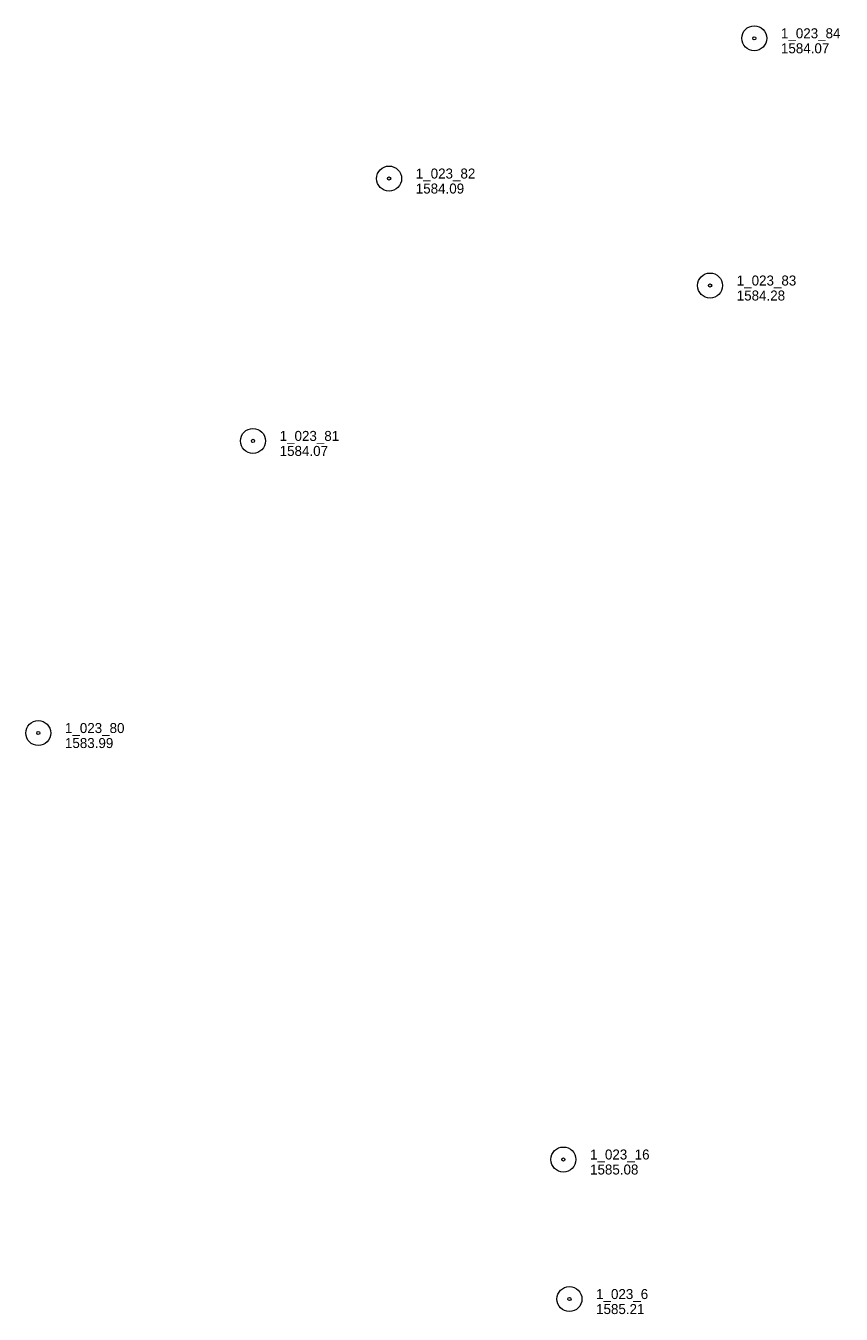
# Model space of a CAD drawing. Header units: feet. Extents: x 187456 to 189561, y 250000 to 251500.
# Tile 7 of 8: x 189072 to 189561, y 250111 to 250884. Entities that reach past the tile are written whole.
import ezdxf

# ---------------------------------------------------------------- set-up
doc = ezdxf.new("R2010")
doc.units = ezdxf.units.FT
doc.header["$MEASUREMENT"] = 0
doc.layers.add('E_MAP_PassPoints', color=40, linetype='Continuous', lineweight=0)
doc.styles.add('Style-IGR_FONT_0', font='IGR_FONT_0.shx')

# ---------------------------------------------------------------- blocks, each defined once
blk = doc.blocks.new('PP')
at = {"layer": 'E_MAP_PassPoints', "color": 40, "linetype": 'Continuous', "lineweight": 0}
for radius in [7.5, 0.96]:
    blk.add_circle((0, 0), radius, dxfattribs=at)

msp = doc.modelspace()

# ---------------------------------------------------------------- block references
at = {"layer": 'E_MAP_PassPoints', "color": 40, "linetype": 'Continuous', "lineweight": 0}
for p in [(189509.31, 250876.53), (189290.29, 250792.39), (189482.8, 250728.21), (189208.63, 250634.98), (189079.85, 250459.73), (189394.81, 250203.89), (189398.43, 250120.17)]:
    msp.add_blockref('PP', p, dxfattribs=at)

# ---------------------------------------------------------------- texts
at = {"layer": 'E_MAP_PassPoints', "color": 40, "linetype": 'Continuous', "lineweight": 0, "style": 'Style-IGR_FONT_0'}
for s, p in [('1_023_84', (189525.31, 250876.53)), ('1584.07', (189525.31, 250867.53)), ('1_023_82', (189306.29, 250792.39)), ('1584.09', (189306.29, 250783.39)), ('1_023_83', (189498.8, 250728.21)), ('1584.28', (189498.8, 250719.21)), ('1_023_81', (189224.63, 250634.98)), ('1584.07', (189224.63, 250625.98)), ('1_023_80', (189095.85, 250459.73)), ('1583.99', (189095.85, 250450.73)), ('1_023_16', (189410.81, 250203.89)), ('1585.08', (189410.81, 250194.89)), ('1_023_6', (189414.43, 250120.17)), ('1585.21', (189414.43, 250111.17))]:
    msp.add_text(s, height=6, dxfattribs=at).set_placement(p)

doc.saveas('drawing.dxf')
